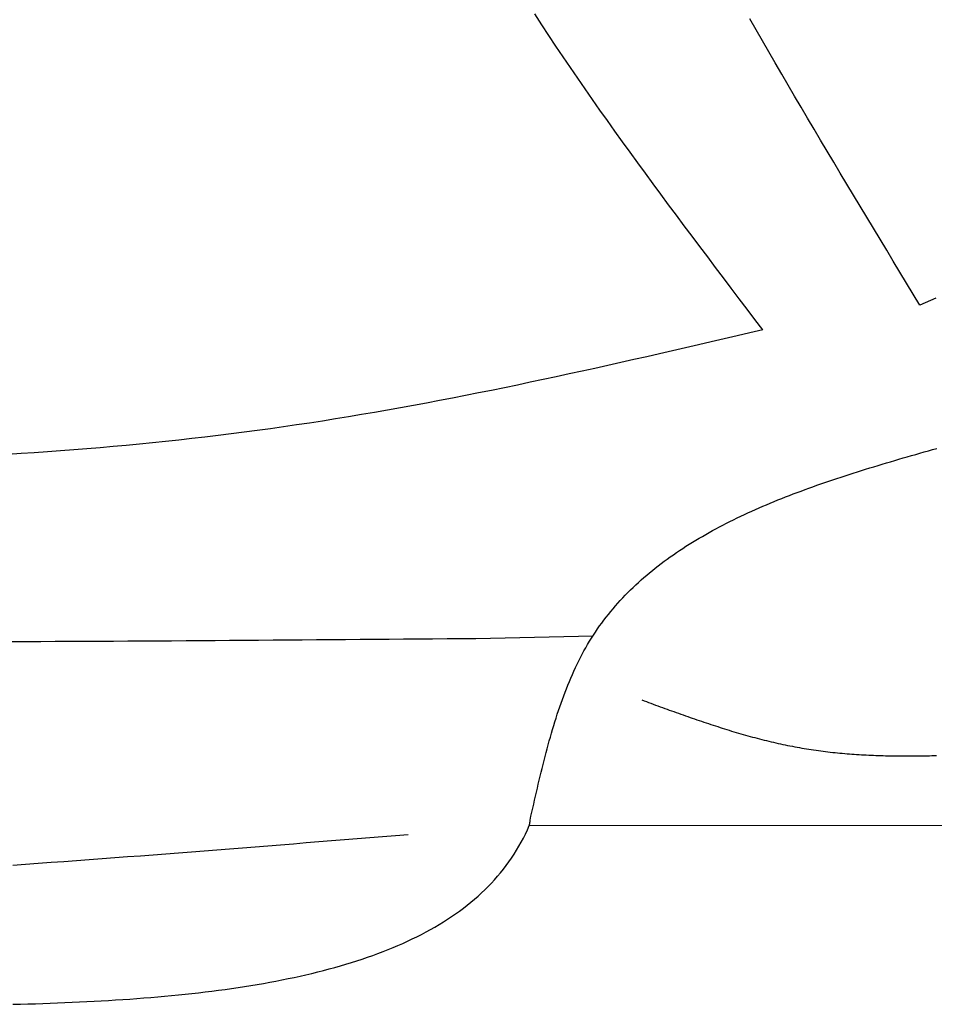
# Model space of a CAD drawing. Extents: x 715 to 7297, y -83 to 6060.
# Tile 21 of 93: x 2255 to 2583, y 3450 to 3803. Entities that reach past the tile are written whole.
import ezdxf

# ---------------------------------------------------------------- set-up
doc = ezdxf.new("R2010")
doc.units = 0
doc.layers.add('CAR', color=10, linetype='CONTINUOUS')

msp = doc.modelspace()

# ---------------------------------------------------------------- linework, layer by layer
at = {"layer": 'CAR'}
for p, q in [((2418.8083, 3581.2047), (2460.8694, 3582.1764)), ((2645.4005, 3513.854), (2437.9622, 3514.013))]:
    msp.add_line(p, q, dxfattribs=at)
for points in [[(2521.88, 3691.98, 0), (2519.04, 3695.73, 0), (2516.2, 3699.47, 0), (2513.37, 3703.21, 0), (2510.53, 3706.95, 0), (2507.7, 3710.69, 0), (2504.87, 3714.44, 0), (2502.05, 3718.19, 0), (2499.23, 3721.93, 0), (2496.42, 3725.69, 0), (2493.61, 3729.44, 0), (2490.81, 3733.2, 0), (2488.02, 3736.95, 0), (2485.23, 3740.72, 0), (2482.46, 3744.48, 0), (2479.7, 3748.25, 0), (2476.94, 3752.03, 0), (2474.2, 3755.81, 0), (2471.47, 3759.59, 0), (2468.75, 3763.38, 0), (2466.05, 3767.17, 0), (2463.36, 3770.97, 0), (2460.68, 3774.78, 0), (2458.02, 3778.59, 0), (2455.38, 3782.41, 0), (2452.75, 3786.23, 0), (2450.14, 3790.07, 0), (2447.55, 3793.91, 0), (2444.98, 3797.75, 0), (2442.43, 3801.61, 0), (2439.9, 3805.47, 0)], [(2578.31, 3700.94, 0), (2575.91, 3704.88, 0), (2573.52, 3708.82, 0), (2571.13, 3712.77, 0), (2568.74, 3716.71, 0), (2566.35, 3720.65, 0), (2563.96, 3724.6, 0), (2561.58, 3728.54, 0), (2559.2, 3732.49, 0), (2556.82, 3736.43, 0), (2554.44, 3740.38, 0), (2552.07, 3744.33, 0), (2549.7, 3748.28, 0), (2547.34, 3752.23, 0), (2544.98, 3756.18, 0), (2542.63, 3760.13, 0), (2540.28, 3764.09, 0), (2537.94, 3768.05, 0), (2535.61, 3772.01, 0), (2533.28, 3775.97, 0), (2530.96, 3779.93, 0), (2528.65, 3783.9, 0), (2526.34, 3787.87, 0), (2524.05, 3791.84, 0), (2521.76, 3795.81, 0), (2519.48, 3799.79, 0), (2517.22, 3803.77, 0)], [(2584.03, 3703.44, 0), (2582.12, 3702.61, 0), (2580.21, 3701.77, 0), (2578.31, 3700.94, 0)], [(2521.88, 3691.98, 0), (2517.24, 3690.91, 0), (2512.6, 3689.83, 0), (2507.96, 3688.76, 0), (2503.33, 3687.68, 0), (2498.69, 3686.61, 0), (2494.05, 3685.55, 0), (2489.41, 3684.48, 0), (2484.77, 3683.42, 0), (2480.13, 3682.37, 0), (2475.49, 3681.32, 0), (2470.84, 3680.27, 0), (2466.2, 3679.23, 0), (2461.56, 3678.2, 0), (2456.91, 3677.18, 0), (2452.27, 3676.17, 0), (2447.62, 3675.16, 0), (2442.97, 3674.17, 0), (2438.32, 3673.18, 0), (2433.67, 3672.21, 0), (2429.02, 3671.24, 0), (2424.36, 3670.29, 0), (2419.71, 3669.35, 0), (2415.05, 3668.43, 0), (2410.39, 3667.52, 0), (2405.73, 3666.62, 0), (2401.07, 3665.74, 0), (2396.4, 3664.87, 0), (2391.73, 3664.02, 0), (2387.06, 3663.18, 0), (2382.39, 3662.36, 0), (2377.72, 3661.57, 0), (2373.04, 3660.78, 0), (2368.37, 3660.02, 0), (2363.68, 3659.28, 0), (2359, 3658.56, 0), (2354.31, 3657.86, 0), (2349.63, 3657.18, 0), (2344.93, 3656.52, 0), (2340.24, 3655.87, 0), (2335.55, 3655.25, 0), (2330.85, 3654.65, 0), (2326.15, 3654.07, 0), (2321.44, 3653.51, 0), (2316.74, 3652.96, 0), (2312.03, 3652.44, 0), (2307.32, 3651.94, 0), (2302.61, 3651.45, 0), (2297.89, 3650.98, 0), (2293.18, 3650.53, 0), (2288.46, 3650.1, 0), (2283.74, 3649.69, 0), (2279.01, 3649.3, 0), (2274.29, 3648.92, 0), (2269.56, 3648.56, 0), (2264.83, 3648.22, 0), (2260.1, 3647.9, 0), (2255.37, 3647.59, 0), (2250.64, 3647.31, 0)], [(2438.25, 3515.88, 0), (2438.57, 3517.32, 0), (2438.9, 3518.76, 0), (2439.22, 3520.2, 0), (2439.55, 3521.64, 0), (2439.87, 3523.08, 0), (2440.2, 3524.52, 0), (2440.53, 3525.96, 0), (2440.87, 3527.39, 0), (2441.2, 3528.82, 0), (2441.54, 3530.25, 0), (2441.88, 3531.68, 0), (2442.22, 3533.1, 0), (2442.57, 3534.52, 0), (2442.92, 3535.94, 0), (2443.28, 3537.35, 0), (2443.64, 3538.76, 0), (2444.01, 3540.17, 0), (2444.38, 3541.57, 0), (2444.76, 3542.97, 0), (2445.14, 3544.36, 0), (2445.53, 3545.74, 0), (2445.93, 3547.12, 0), (2446.33, 3548.5, 0), (2446.74, 3549.86, 0), (2447.16, 3551.22, 0), (2447.59, 3552.58, 0), (2448.02, 3553.93, 0), (2448.47, 3555.27, 0), (2448.92, 3556.6, 0), (2449.38, 3557.93, 0), (2449.85, 3559.24, 0), (2450.33, 3560.55, 0), (2450.82, 3561.85, 0), (2451.32, 3563.14, 0), (2451.83, 3564.43, 0), (2452.36, 3565.7, 0), (2452.89, 3566.96, 0), (2453.44, 3568.22, 0), (2453.99, 3569.46, 0), (2454.56, 3570.69, 0), (2455.15, 3571.91, 0), (2455.74, 3573.13, 0), (2456.35, 3574.33, 0), (2456.97, 3575.51, 0), (2457.61, 3576.69, 0), (2458.26, 3577.86, 0), (2458.92, 3579.01, 0), (2459.6, 3580.15, 0), (2460.3, 3581.28, 0), (2461.01, 3582.39, 0), (2461.73, 3583.49, 0), (2462.47, 3584.58, 0), (2463.23, 3585.66, 0), (2463.99, 3586.72, 0), (2464.78, 3587.78, 0), (2465.57, 3588.82, 0), (2466.39, 3589.84, 0), (2467.21, 3590.86, 0), (2468.05, 3591.87, 0), (2468.9, 3592.86, 0), (2469.77, 3593.84, 0), (2470.65, 3594.81, 0), (2471.54, 3595.77, 0), (2472.44, 3596.72, 0), (2473.36, 3597.66, 0), (2474.29, 3598.59, 0), (2475.24, 3599.5, 0), (2476.2, 3600.41, 0), (2477.16, 3601.3, 0), (2478.15, 3602.19, 0), (2479.14, 3603.06, 0), (2480.15, 3603.92, 0), (2481.16, 3604.78, 0), (2482.19, 3605.62, 0), (2483.23, 3606.45, 0), (2484.28, 3607.28, 0), (2485.35, 3608.09, 0), (2486.42, 3608.9, 0), (2487.51, 3609.69, 0), (2488.61, 3610.48, 0), (2489.71, 3611.26, 0), (2490.83, 3612.03, 0), (2491.96, 3612.79, 0), (2493.1, 3613.54, 0), (2494.25, 3614.28, 0), (2495.41, 3615.01, 0), (2496.58, 3615.74, 0), (2497.76, 3616.45, 0), (2498.95, 3617.16, 0), (2500.14, 3617.86, 0), (2501.35, 3618.56, 0), (2502.57, 3619.24, 0), (2503.79, 3619.92, 0), (2505.03, 3620.59, 0), (2506.27, 3621.25, 0), (2507.53, 3621.9, 0), (2508.79, 3622.55, 0), (2510.06, 3623.19, 0), (2511.34, 3623.82, 0), (2512.62, 3624.45, 0), (2513.92, 3625.07, 0), (2515.22, 3625.68, 0), (2516.53, 3626.28, 0), (2517.85, 3626.88, 0), (2519.17, 3627.48, 0), (2520.51, 3628.06, 0), (2521.85, 3628.64, 0), (2523.19, 3629.22, 0), (2524.55, 3629.79, 0), (2525.91, 3630.35, 0), (2527.28, 3630.91, 0), (2528.65, 3631.46, 0), (2530.03, 3632, 0), (2531.42, 3632.54, 0), (2532.81, 3633.08, 0), (2534.21, 3633.61, 0), (2535.61, 3634.14, 0), (2537.02, 3634.66, 0), (2538.44, 3635.17, 0), (2539.86, 3635.68, 0), (2541.29, 3636.19, 0), (2542.72, 3636.69, 0), (2544.16, 3637.19, 0), (2545.6, 3637.68, 0), (2547.05, 3638.17, 0), (2548.5, 3638.66, 0), (2549.95, 3639.14, 0), (2551.41, 3639.62, 0), (2552.88, 3640.1, 0), (2554.35, 3640.57, 0), (2555.82, 3641.04, 0), (2557.3, 3641.5, 0), (2558.78, 3641.96, 0), (2560.26, 3642.42, 0), (2561.75, 3642.88, 0), (2563.24, 3643.33, 0), (2564.73, 3643.78, 0), (2566.23, 3644.23, 0), (2567.73, 3644.67, 0), (2569.23, 3645.12, 0), (2570.73, 3645.56, 0), (2572.24, 3646, 0), (2573.75, 3646.43, 0), (2575.26, 3646.87, 0), (2576.77, 3647.3, 0), (2578.29, 3647.73, 0), (2579.81, 3648.16, 0), (2581.33, 3648.59, 0), (2582.85, 3649.02, 0), (2584.37, 3649.44, 0)], [(2252, 3580.08, 0), (2257.23, 3580.1, 0), (2262.45, 3580.12, 0), (2267.68, 3580.15, 0), (2272.9, 3580.17, 0), (2278.12, 3580.2, 0), (2283.34, 3580.23, 0), (2288.56, 3580.26, 0), (2293.78, 3580.29, 0), (2299, 3580.32, 0), (2304.21, 3580.35, 0), (2309.43, 3580.38, 0), (2314.64, 3580.42, 0), (2319.86, 3580.45, 0), (2325.07, 3580.49, 0), (2330.28, 3580.52, 0), (2335.49, 3580.56, 0), (2340.7, 3580.6, 0), (2345.91, 3580.64, 0), (2351.12, 3580.67, 0), (2356.33, 3580.71, 0), (2361.54, 3580.75, 0), (2366.75, 3580.79, 0), (2371.95, 3580.83, 0), (2377.16, 3580.87, 0), (2382.37, 3580.91, 0), (2387.57, 3580.95, 0), (2392.78, 3581, 0), (2397.99, 3581.04, 0), (2403.19, 3581.08, 0), (2408.4, 3581.12, 0), (2413.6, 3581.16, 0), (2418.81, 3581.2, 0)], [(2478.36, 3559.09, 0), (2479.18, 3558.79, 0), (2480.01, 3558.49, 0), (2480.83, 3558.18, 0), (2481.66, 3557.88, 0), (2482.48, 3557.58, 0), (2483.31, 3557.28, 0), (2484.13, 3556.98, 0), (2484.96, 3556.68, 0), (2485.78, 3556.38, 0), (2486.61, 3556.08, 0), (2487.44, 3555.78, 0), (2488.26, 3555.48, 0), (2489.09, 3555.18, 0), (2489.91, 3554.89, 0), (2490.74, 3554.59, 0), (2491.57, 3554.3, 0), (2492.39, 3554, 0), (2493.22, 3553.71, 0), (2494.05, 3553.42, 0), (2494.87, 3553.13, 0), (2495.7, 3552.84, 0), (2496.53, 3552.55, 0), (2497.36, 3552.27, 0), (2498.18, 3551.98, 0), (2499.01, 3551.7, 0), (2499.84, 3551.42, 0), (2500.67, 3551.14, 0), (2501.5, 3550.86, 0), (2502.33, 3550.58, 0), (2503.16, 3550.31, 0), (2503.99, 3550.04, 0), (2504.82, 3549.77, 0), (2505.65, 3549.5, 0), (2506.48, 3549.23, 0), (2507.31, 3548.97, 0), (2508.14, 3548.71, 0), (2508.97, 3548.45, 0), (2509.81, 3548.19, 0), (2510.64, 3547.94, 0), (2511.47, 3547.69, 0), (2512.31, 3547.44, 0), (2513.14, 3547.2, 0), (2513.98, 3546.95, 0), (2514.81, 3546.71, 0), (2515.65, 3546.47, 0), (2516.48, 3546.24, 0), (2517.32, 3546.01, 0), (2518.15, 3545.78, 0), (2518.99, 3545.56, 0), (2519.83, 3545.33, 0), (2520.67, 3545.11, 0), (2521.51, 3544.9, 0), (2522.35, 3544.69, 0), (2523.19, 3544.48, 0), (2524.03, 3544.27, 0), (2524.87, 3544.07, 0), (2525.71, 3543.88, 0), (2526.55, 3543.68, 0), (2527.39, 3543.49, 0), (2528.24, 3543.31, 0), (2529.08, 3543.12, 0), (2529.93, 3542.95, 0), (2530.77, 3542.77, 0), (2531.62, 3542.6, 0), (2532.46, 3542.44, 0), (2533.31, 3542.28, 0), (2534.16, 3542.12, 0), (2535.01, 3541.97, 0), (2535.86, 3541.82, 0), (2536.71, 3541.67, 0), (2537.56, 3541.53, 0), (2538.41, 3541.4, 0), (2539.26, 3541.27, 0), (2540.12, 3541.14, 0), (2540.97, 3541.02, 0), (2541.82, 3540.9, 0), (2542.68, 3540.79, 0), (2543.53, 3540.68, 0), (2544.39, 3540.57, 0), (2545.25, 3540.47, 0), (2546.1, 3540.37, 0), (2546.96, 3540.28, 0), (2547.82, 3540.19, 0), (2548.68, 3540.1, 0), (2549.54, 3540.02, 0), (2550.4, 3539.94, 0), (2551.26, 3539.86, 0), (2552.12, 3539.79, 0), (2552.98, 3539.72, 0), (2553.84, 3539.65, 0), (2554.71, 3539.59, 0), (2555.57, 3539.53, 0), (2556.43, 3539.48, 0), (2557.3, 3539.42, 0), (2558.16, 3539.37, 0), (2559.03, 3539.33, 0), (2559.89, 3539.29, 0), (2560.76, 3539.25, 0), (2561.63, 3539.21, 0), (2562.49, 3539.17, 0), (2563.36, 3539.14, 0), (2564.23, 3539.11, 0), (2565.1, 3539.09, 0), (2565.97, 3539.07, 0), (2566.84, 3539.05, 0), (2567.71, 3539.03, 0), (2568.58, 3539.01, 0), (2569.45, 3539, 0), (2570.32, 3538.99, 0), (2571.19, 3538.99, 0), (2572.06, 3538.98, 0), (2572.93, 3538.98, 0), (2573.81, 3538.98, 0), (2574.68, 3538.98, 0), (2575.55, 3538.98, 0), (2576.43, 3538.99, 0), (2577.3, 3539, 0), (2578.18, 3539.01, 0), (2579.05, 3539.02, 0), (2579.93, 3539.04, 0), (2580.8, 3539.05, 0), (2581.68, 3539.07, 0), (2582.55, 3539.09, 0), (2583.43, 3539.11, 0), (2584.3, 3539.14, 0)], [(2437.96, 3514.01, 0), (2437.97, 3514.02, 0), (2437.97, 3514.04, 0), (2437.97, 3514.05, 0), (2437.98, 3514.06, 0), (2437.98, 3514.07, 0), (2437.98, 3514.08, 0), (2437.99, 3514.09, 0), (2437.99, 3514.1, 0), (2437.99, 3514.12, 0), (2438, 3514.13, 0), (2438, 3514.14, 0), (2438, 3514.15, 0), (2438.01, 3514.16, 0), (2438.01, 3514.17, 0), (2438.01, 3514.19, 0), (2438.02, 3514.2, 0), (2438.02, 3514.21, 0), (2438.02, 3514.22, 0), (2438.03, 3514.23, 0), (2438.03, 3514.24, 0), (2438.03, 3514.25, 0), (2438.04, 3514.27, 0), (2438.04, 3514.28, 0), (2438.04, 3514.29, 0), (2438.05, 3514.3, 0), (2438.05, 3514.31, 0), (2438.05, 3514.32, 0), (2438.05, 3514.33, 0), (2438.06, 3514.35, 0), (2438.06, 3514.36, 0), (2438.06, 3514.37, 0), (2438.07, 3514.38, 0), (2438.07, 3514.39, 0), (2438.07, 3514.4, 0), (2438.08, 3514.42, 0), (2438.08, 3514.43, 0), (2438.08, 3514.44, 0), (2438.09, 3514.45, 0), (2438.09, 3514.46, 0), (2438.09, 3514.47, 0), (2438.09, 3514.48, 0), (2438.1, 3514.5, 0), (2438.1, 3514.51, 0), (2438.1, 3514.52, 0), (2438.11, 3514.53, 0), (2438.11, 3514.54, 0), (2438.11, 3514.55, 0), (2438.11, 3514.57, 0), (2438.12, 3514.58, 0), (2438.12, 3514.59, 0), (2438.12, 3514.6, 0), (2438.12, 3514.61, 0), (2438.13, 3514.62, 0), (2438.13, 3514.64, 0), (2438.13, 3514.65, 0), (2438.13, 3514.66, 0), (2438.14, 3514.67, 0), (2438.14, 3514.68, 0), (2438.14, 3514.69, 0), (2438.14, 3514.71, 0), (2438.15, 3514.72, 0), (2438.15, 3514.73, 0), (2438.15, 3514.74, 0), (2438.15, 3514.75, 0), (2438.15, 3514.76, 0), (2438.16, 3514.78, 0), (2438.16, 3514.79, 0), (2438.16, 3514.8, 0), (2438.16, 3514.81, 0), (2438.16, 3514.82, 0), (2438.17, 3514.83, 0), (2438.17, 3514.85, 0), (2438.17, 3514.86, 0), (2438.17, 3514.87, 0), (2438.17, 3514.88, 0), (2438.18, 3514.89, 0), (2438.18, 3514.9, 0), (2438.18, 3514.92, 0), (2438.18, 3514.93, 0), (2438.18, 3514.94, 0), (2438.18, 3514.95, 0), (2438.19, 3514.96, 0), (2438.19, 3514.97, 0), (2438.19, 3514.99, 0), (2438.19, 3515, 0), (2438.19, 3515.01, 0), (2438.19, 3515.02, 0), (2438.19, 3515.03, 0), (2438.2, 3515.05, 0), (2438.2, 3515.06, 0), (2438.2, 3515.07, 0), (2438.2, 3515.08, 0), (2438.2, 3515.09, 0), (2438.2, 3515.1, 0), (2438.2, 3515.12, 0), (2438.2, 3515.13, 0), (2438.21, 3515.14, 0), (2438.21, 3515.15, 0), (2438.21, 3515.16, 0), (2438.21, 3515.18, 0), (2438.21, 3515.19, 0), (2438.21, 3515.2, 0), (2438.21, 3515.21, 0), (2438.21, 3515.22, 0), (2438.21, 3515.24, 0), (2438.22, 3515.25, 0), (2438.22, 3515.26, 0), (2438.22, 3515.27, 0), (2438.22, 3515.28, 0), (2438.22, 3515.29, 0), (2438.22, 3515.31, 0), (2438.22, 3515.32, 0), (2438.22, 3515.33, 0), (2438.22, 3515.34, 0), (2438.22, 3515.35, 0), (2438.22, 3515.37, 0), (2438.23, 3515.38, 0), (2438.23, 3515.39, 0), (2438.23, 3515.4, 0), (2438.23, 3515.41, 0), (2438.23, 3515.43, 0), (2438.23, 3515.44, 0), (2438.23, 3515.45, 0), (2438.23, 3515.46, 0), (2438.23, 3515.47, 0), (2438.23, 3515.49, 0), (2438.23, 3515.5, 0), (2438.23, 3515.51, 0), (2438.23, 3515.52, 0), (2438.23, 3515.53, 0), (2438.23, 3515.55, 0), (2438.24, 3515.56, 0), (2438.24, 3515.57, 0), (2438.24, 3515.58, 0), (2438.24, 3515.59, 0), (2438.24, 3515.61, 0), (2438.24, 3515.62, 0), (2438.24, 3515.63, 0), (2438.24, 3515.64, 0), (2438.24, 3515.65, 0), (2438.24, 3515.67, 0), (2438.24, 3515.68, 0), (2438.24, 3515.69, 0), (2438.24, 3515.7, 0), (2438.24, 3515.71, 0), (2438.24, 3515.72, 0), (2438.24, 3515.74, 0), (2438.24, 3515.75, 0), (2438.24, 3515.76, 0), (2438.24, 3515.77, 0), (2438.25, 3515.78, 0), (2438.25, 3515.8, 0), (2438.25, 3515.81, 0), (2438.25, 3515.82, 0), (2438.25, 3515.83, 0), (2438.25, 3515.84, 0), (2438.25, 3515.86, 0), (2438.25, 3515.87, 0), (2438.25, 3515.88, 0)], [(2252.46, 3449.78, 0), (2255.15, 3449.84, 0), (2257.83, 3449.92, 0), (2260.51, 3450, 0), (2263.18, 3450.08, 0), (2265.83, 3450.18, 0), (2268.48, 3450.27, 0), (2271.12, 3450.38, 0), (2273.75, 3450.49, 0), (2276.38, 3450.61, 0), (2278.99, 3450.74, 0), (2281.59, 3450.88, 0), (2284.18, 3451.02, 0), (2286.76, 3451.17, 0), (2289.32, 3451.33, 0), (2291.88, 3451.5, 0), (2294.42, 3451.67, 0), (2296.96, 3451.86, 0), (2299.48, 3452.05, 0), (2301.99, 3452.25, 0), (2304.48, 3452.47, 0), (2306.96, 3452.69, 0), (2309.43, 3452.92, 0), (2311.89, 3453.16, 0), (2314.33, 3453.41, 0), (2316.76, 3453.68, 0), (2319.17, 3453.95, 0), (2321.57, 3454.23, 0), (2323.95, 3454.53, 0), (2326.32, 3454.83, 0), (2328.67, 3455.15, 0), (2331.01, 3455.48, 0), (2333.33, 3455.82, 0), (2335.64, 3456.17, 0), (2337.93, 3456.54, 0), (2340.2, 3456.91, 0), (2342.45, 3457.3, 0), (2344.69, 3457.7, 0), (2346.91, 3458.12, 0), (2349.11, 3458.55, 0), (2351.3, 3458.99, 0), (2353.46, 3459.44, 0), (2355.61, 3459.91, 0), (2357.74, 3460.39, 0), (2359.85, 3460.89, 0), (2361.94, 3461.4, 0), (2364.01, 3461.93, 0), (2366.06, 3462.47, 0), (2368.09, 3463.02, 0), (2370.1, 3463.59, 0), (2372.09, 3464.17, 0), (2374.05, 3464.77, 0), (2376, 3465.39, 0), (2377.93, 3466.02, 0), (2379.83, 3466.67, 0), (2381.71, 3467.33, 0), (2383.57, 3468.02, 0), (2385.41, 3468.71, 0), (2387.22, 3469.43, 0), (2389.01, 3470.16, 0), (2390.78, 3470.91, 0), (2392.52, 3471.67, 0), (2394.24, 3472.45, 0), (2395.93, 3473.25, 0), (2397.61, 3474.07, 0), (2399.25, 3474.91, 0), (2400.87, 3475.77, 0), (2402.47, 3476.64, 0), (2404.04, 3477.53, 0), (2405.58, 3478.44, 0), (2407.1, 3479.38, 0), (2408.59, 3480.33, 0), (2410.06, 3481.3, 0), (2411.5, 3482.29, 0), (2412.91, 3483.29, 0), (2414.29, 3484.32, 0), (2415.65, 3485.37, 0), (2416.98, 3486.45, 0), (2418.28, 3487.54, 0), (2419.55, 3488.65, 0), (2420.79, 3489.78, 0), (2422.01, 3490.94, 0), (2423.19, 3492.11, 0), (2424.35, 3493.31, 0), (2425.48, 3494.53, 0), (2426.57, 3495.77, 0), (2427.64, 3497.04, 0), (2428.67, 3498.32, 0), (2429.68, 3499.63, 0), (2430.65, 3500.96, 0), (2431.59, 3502.32, 0), (2432.5, 3503.7, 0), (2433.38, 3505.1, 0), (2434.22, 3506.52, 0), (2435.04, 3507.97, 0), (2435.82, 3509.45, 0), (2436.57, 3510.94, 0), (2437.28, 3512.47, 0), (2437.96, 3514.01, 0)], [(2252.41, 3499.8, 0), (2256.99, 3500.12, 0), (2261.58, 3500.45, 0), (2266.16, 3500.78, 0), (2270.74, 3501.11, 0), (2275.32, 3501.45, 0), (2279.9, 3501.79, 0), (2284.48, 3502.13, 0), (2289.07, 3502.47, 0), (2293.65, 3502.82, 0), (2298.23, 3503.16, 0), (2302.81, 3503.51, 0), (2307.39, 3503.87, 0), (2311.97, 3504.22, 0), (2316.56, 3504.58, 0), (2321.14, 3504.93, 0), (2325.72, 3505.29, 0), (2330.3, 3505.65, 0), (2334.88, 3506.01, 0), (2339.47, 3506.38, 0), (2344.05, 3506.74, 0), (2348.63, 3507.11, 0), (2353.21, 3507.47, 0), (2357.79, 3507.84, 0), (2362.37, 3508.21, 0), (2366.96, 3508.58, 0), (2371.54, 3508.95, 0), (2376.12, 3509.32, 0), (2380.7, 3509.69, 0), (2385.28, 3510.06, 0), (2389.86, 3510.43, 0), (2394.45, 3510.8, 0)]]:
    msp.add_polyline3d(points, dxfattribs=at)

doc.saveas('drawing.dxf')
